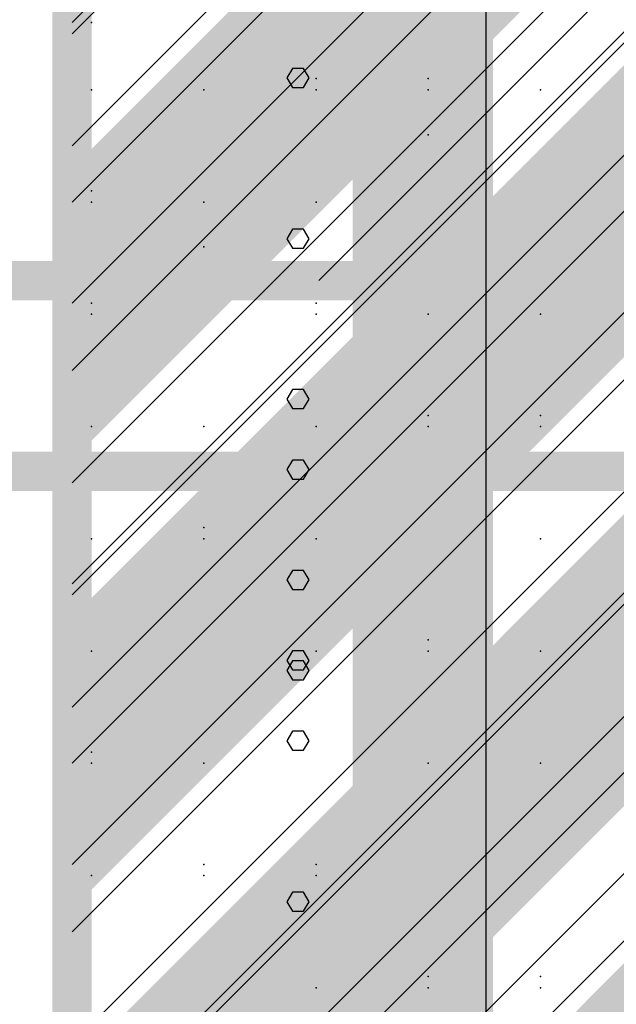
# Model space of a CAD drawing. Extents: x -2 to 113, y -136 to 16.
# Tile 185 of 256: x 49.65 to 51.21, y -70.53 to -67.95. Entities that reach past the tile are written whole.
import ezdxf

# ---------------------------------------------------------------- set-up
doc = ezdxf.new("R2010")
doc.units = 0
doc.header["$MEASUREMENT"] = 0
doc.linetypes.add('SOLID', pattern=[0])
doc.layers.get('0').update_dxf_attribs({"linetype": 'SOLID'})
for name, color, linetype in [('1', 7, 'SOLID'), ('10', 7, 'SOLID'), ('11', 7, 'SOLID'), ('12', 7, 'SOLID'), ('13', 7, 'SOLID'), ('14', 7, 'SOLID'), ('15', 7, 'SOLID'), ('16', 7, 'SOLID'), ('17', 7, 'SOLID'), ('18', 7, 'SOLID'), ('19', 7, 'SOLID'), ('2', 7, 'SOLID'), ('20', 7, 'SOLID'), ('21', 7, 'SOLID'), ('22', 7, 'SOLID'), ('23', 7, 'SOLID'), ('24', 7, 'SOLID'), ('25', 7, 'SOLID'), ('26', 7, 'SOLID'), ('27', 7, 'SOLID'), ('28', 7, 'SOLID'), ('29', 7, 'SOLID'), ('3', 7, 'SOLID'), ('30', 7, 'SOLID'), ('31', 7, 'SOLID'), ('32', 7, 'SOLID'), ('33', 7, 'SOLID'), ('34', 7, 'SOLID'), ('35', 7, 'SOLID'), ('36', 7, 'SOLID'), ('37', 7, 'SOLID'), ('38', 7, 'SOLID'), ('39', 7, 'SOLID'), ('4', 7, 'SOLID'), ('40', 7, 'SOLID'), ('41', 7, 'SOLID'), ('42', 7, 'SOLID'), ('43', 7, 'SOLID'), ('44', 7, 'SOLID'), ('45', 7, 'SOLID'), ('46', 7, 'SOLID'), ('47', 7, 'SOLID'), ('48', 7, 'SOLID'), ('49', 7, 'SOLID'), ('5', 7, 'SOLID'), ('50', 7, 'SOLID'), ('51', 7, 'SOLID'), ('52', 7, 'SOLID'), ('53', 7, 'SOLID'), ('54', 7, 'SOLID'), ('55', 7, 'SOLID'), ('56', 7, 'SOLID'), ('57', 7, 'SOLID'), ('58', 7, 'SOLID'), ('59', 7, 'SOLID'), ('6', 7, 'SOLID'), ('60', 7, 'SOLID'), ('61', 7, 'SOLID'), ('62', 7, 'SOLID'), ('63', 7, 'SOLID'), ('64', 7, 'SOLID'), ('65', 7, 'SOLID'), ('66', 7, 'SOLID'), ('67', 7, 'SOLID'), ('68', 7, 'SOLID'), ('7', 7, 'SOLID'), ('8', 7, 'SOLID'), ('9', 7, 'SOLID')]:
    doc.layers.add(name, color=color, linetype=linetype)

msp = doc.modelspace()

# ---------------------------------------------------------------- linework, layer by layer
at = {"color": 7, "linetype": 'SOLID', "const_width": 0.1029}
msp.add_lwpolyline([(49.7825, -13.1385), (49.7825, -125.6385)], dxfattribs=at)
at = {"color": 7}
msp.add_solid([(50.5178, -75.6385), (50.8854, -75.6385), (50.5178, -40.6385), (50.8854, -40.6385)], dxfattribs=at)
at = {"layer": '1', "color": 7, "linetype": 'SOLID', "const_width": 0.1029}
msp.add_lwpolyline([(49.7825, -13.1385), (49.7825, -125.6385)], dxfattribs=at)
at = {"layer": '1', "color": 7}
msp.add_solid([(50.5178, -70.6385), (50.8854, -70.6385), (50.5178, -50.6385), (50.8854, -50.6385)], dxfattribs=at)
at = {"layer": '10', "color": 7, "linetype": 'SOLID', "const_width": 0.1029}
msp.add_lwpolyline([(49.7825, -13.1385), (49.7825, -125.6385)], dxfattribs=at)
at = {"layer": '10', "color": 7}
for points in [[(49.7825, -68.3444), (50.9589, -67.6385), (49.7825, -68.3444), (50.7237, -67.4032)], [(50.9589, -68.3444), (52.1354, -67.6385), (50.9589, -68.3444), (51.9001, -67.4032)], [(49.7825, -68.3444), (50.0178, -68.5797), (49.7825, -68.3444), (50.9589, -67.6385)], [(50.9589, -68.3444), (51.1942, -68.5797), (50.9589, -68.3444), (52.1354, -67.6385)], [(49.7825, -68.3444), (49.7825, -68.5797), (49.7825, -68.3444), (50.0178, -68.5797)], [(50.9589, -68.3444), (50.9589, -68.5797), (50.9589, -68.3444), (50.7237, -68.5797)], [(50.9589, -68.3444), (50.9589, -68.5797), (50.9589, -68.3444), (51.1942, -68.5797)], [(49.7825, -69.5209), (50.9589, -68.815), (49.7825, -69.5209), (50.7237, -68.5797)], [(49.7825, -68.5797), (50.0178, -68.5797), (49.7825, -68.5797), (49.7825, -68.815)], [(50.9589, -68.815), (50.9589, -68.5797), (50.9589, -68.815), (50.7237, -68.5797)], [(50.9589, -69.5209), (52.1354, -68.815), (50.9589, -69.5209), (51.9001, -68.5797)], [(50.9589, -68.5797), (51.1942, -68.5797), (50.9589, -68.5797), (50.9589, -68.815)], [(49.7825, -69.5209), (50.0178, -69.7562), (49.7825, -69.5209), (50.9589, -68.815)], [(50.9589, -69.5209), (51.1942, -69.7562), (50.9589, -69.5209), (52.1354, -68.815)], [(49.7825, -69.5209), (49.7825, -69.7562), (49.7825, -69.5209), (50.0178, -69.7562)], [(50.9589, -69.5209), (50.9589, -69.7562), (50.9589, -69.5209), (50.7237, -69.7562)], [(50.9589, -69.5209), (50.9589, -69.7562), (50.9589, -69.5209), (51.1942, -69.7562)], [(49.7825, -69.7562), (50.0178, -69.7562), (49.7825, -69.7562), (49.7825, -69.9915)], [(50.7237, -69.7562), (49.8414, -70.6385), (50.7237, -69.7562), (50.3119, -70.6385)], [(50.7237, -69.7562), (50.3119, -70.6385), (50.7237, -69.7562), (50.9589, -69.9915)], [(50.9589, -69.9915), (50.9589, -69.7562), (50.9589, -69.9915), (50.7237, -69.7562)], [(50.9589, -69.7562), (51.1942, -69.7562), (50.9589, -69.7562), (50.9589, -69.9915)], [(51.9001, -69.7562), (51.0178, -70.6385), (51.9001, -69.7562), (51.4884, -70.6385)]]:
    msp.add_solid(points, dxfattribs=at)
at = {"layer": '11', "color": 7, "linetype": 'SOLID', "const_width": 0.1029}
msp.add_lwpolyline([(49.7825, -13.1385), (49.7825, -125.6385)], dxfattribs=at)
at = {"layer": '12', "color": 7, "linetype": 'SOLID', "const_width": 0.1029}
msp.add_lwpolyline([(49.7825, -13.1385), (49.7825, -125.6385)], dxfattribs=at)
at = {"layer": '12', "color": 7}
for p in [(50.4222, -68.1091), (49.8339, -68.6973), (50.7163, -68.9915), (50.1281, -69.2856), (50.1281, -70.1679), (50.7163, -70.462)]:
    msp.add_point(p, dxfattribs=at)
at = {"layer": '13', "color": 7, "linetype": 'SOLID', "const_width": 0.1029}
msp.add_lwpolyline([(49.7825, -13.1385), (49.7825, -125.6385)], dxfattribs=at)
at = {"layer": '14', "color": 7, "linetype": 'SOLID', "const_width": 0.1029}
msp.add_lwpolyline([(49.7825, -13.1385), (49.7825, -125.6385)], dxfattribs=at)
at = {"layer": '14', "color": 7}
for p in [(50.4222, -68.1091), (49.8339, -68.6973), (50.7163, -68.9915), (50.1281, -69.2856), (50.1281, -70.1679), (50.7163, -70.462)]:
    msp.add_point(p, dxfattribs=at)
at = {"layer": '15', "color": 7, "linetype": 'SOLID', "const_width": 0.1029}
msp.add_lwpolyline([(49.7825, -13.1385), (49.7825, -125.6385)], dxfattribs=at)
at = {"layer": '16', "color": 7, "linetype": 'SOLID', "const_width": 0.1029}
for points in [[(49.7825, -13.1385), (49.7825, -125.6385)], [(13.0178, -68.6385), (13.7531, -68.6385), (14.4884, -97.3903), (48.3119, -97.3903), (49.0472, -68.6385), (49.7825, -68.6385)], [(49.7825, -68.6385), (54.1942, -68.6385)]]:
    msp.add_lwpolyline(points, dxfattribs=at)
at = {"layer": '16', "color": 7, "linetype": 'SOLID'}
for points in [[(50.4295, -68.6385), (54.1942, -64.8738)], [(50.8681, -125.6385), (50.8681, -68.6385)], [(50.4037, -68.9488), (50.3892, -68.9239), (50.3603, -68.9239), (50.3458, -68.9488), (50.3603, -68.9737), (50.3892, -68.9737), (50.4037, -68.9488)]]:
    msp.add_lwpolyline(points, dxfattribs=at)
at = {"layer": '16', "color": 7}
for p in [(49.8339, -67.962), (50.7163, -68.2562), (50.1281, -68.5503)]:
    msp.add_point(p, dxfattribs=at)
at = {"layer": '17', "color": 7, "linetype": 'SOLID', "const_width": 0.1029}
msp.add_lwpolyline([(49.7825, -13.1385), (49.7825, -125.6385)], dxfattribs=at)
at = {"layer": '18', "color": 7, "linetype": 'SOLID', "const_width": 0.1029}
msp.add_lwpolyline([(49.7825, -13.1385), (49.7825, -125.6385)], dxfattribs=at)
at = {"layer": '18', "color": 7, "linetype": 'SOLID'}
for points in [[(50.8681, -125.6385), (50.8681, -55.6385)], [(50.4037, -68.1072), (50.3892, -68.0824), (50.3603, -68.0824), (50.3458, -68.1072), (50.3603, -68.1321), (50.3892, -68.1321), (50.4037, -68.1072)], [(50.4037, -69.8442), (50.3892, -69.8193), (50.3603, -69.8193), (50.3458, -69.8442), (50.3603, -69.8691), (50.3892, -69.8691), (50.4037, -69.8442)]]:
    msp.add_lwpolyline(points, dxfattribs=at)
at = {"layer": '19', "color": 7, "linetype": 'SOLID', "const_width": 0.1029}
msp.add_lwpolyline([(49.7825, -13.1385), (49.7825, -125.6385)], dxfattribs=at)
at = {"layer": '2', "color": 7, "linetype": 'SOLID', "const_width": 0.1029}
msp.add_lwpolyline([(49.7825, -13.1385), (49.7825, -125.6385)], dxfattribs=at)
at = {"layer": '2', "color": 7, "linetype": 'SOLID'}
for points in [[(50.8681, -125.6385), (50.8681, -64.1385)], [(50.4037, -69.6596), (50.3892, -69.6347), (50.3603, -69.6347), (50.3458, -69.6596), (50.3603, -69.6845), (50.3892, -69.6845), (50.4037, -69.6596)]]:
    msp.add_lwpolyline(points, dxfattribs=at)
at = {"layer": '20', "color": 7, "linetype": 'SOLID', "const_width": 0.1029}
msp.add_lwpolyline([(49.7825, -13.1385), (49.7825, -125.6385)], dxfattribs=at)
at = {"layer": '20', "color": 7}
for p in [(50.4222, -68.1091), (49.8339, -68.6973), (50.7163, -68.9915), (50.1281, -69.2856), (50.1281, -70.1679), (50.7163, -70.462)]:
    msp.add_point(p, dxfattribs=at)
at = {"layer": '21', "color": 7, "linetype": 'SOLID', "const_width": 0.1029}
msp.add_lwpolyline([(49.7825, -13.1385), (49.7825, -125.6385)], dxfattribs=at)
at = {"layer": '22', "color": 7, "linetype": 'SOLID', "const_width": 0.1029}
msp.add_lwpolyline([(49.7825, -13.1385), (49.7825, -125.6385)], dxfattribs=at)
at = {"layer": '22', "color": 7, "linetype": 'SOLID'}
for points in [[(50.8681, -125.6385), (50.8681, -45.6385)], [(50.4037, -68.5287), (50.3892, -68.5038), (50.3603, -68.5038), (50.3458, -68.5287), (50.3603, -68.5536), (50.3892, -68.5536), (50.4037, -68.5287)], [(50.4037, -70.2657), (50.3892, -70.2408), (50.3603, -70.2408), (50.3458, -70.2657), (50.3603, -70.2905), (50.3892, -70.2905), (50.4037, -70.2657)]]:
    msp.add_lwpolyline(points, dxfattribs=at)
at = {"layer": '23', "color": 7, "linetype": 'SOLID', "const_width": 0.1029}
msp.add_lwpolyline([(49.7825, -13.1385), (49.7825, -125.6385)], dxfattribs=at)
at = {"layer": '24', "color": 7, "linetype": 'SOLID', "const_width": 0.1029}
msp.add_lwpolyline([(49.7825, -13.1385), (49.7825, -125.6385)], dxfattribs=at)
at = {"layer": '24', "color": 7, "linetype": 'SOLID'}
for points in [[(50.8681, -125.6385), (50.8681, -60.6385)], [(50.4037, -69.6334), (50.3892, -69.6085), (50.3603, -69.6085), (50.3458, -69.6334), (50.3603, -69.6583), (50.3892, -69.6583), (50.4037, -69.6334)]]:
    msp.add_lwpolyline(points, dxfattribs=at)
at = {"layer": '25', "color": 7, "linetype": 'SOLID', "const_width": 0.1029}
msp.add_lwpolyline([(49.7825, -13.1385), (49.7825, -125.6385)], dxfattribs=at)
at = {"layer": '26', "color": 7, "linetype": 'SOLID', "const_width": 0.1029}
msp.add_lwpolyline([(49.7825, -13.1385), (49.7825, -125.6385)], dxfattribs=at)
at = {"layer": '26', "color": 7, "linetype": 'SOLID'}
for points in [[(50.8681, -86.6385), (50.8681, -65.6385)], [(50.4037, -69.4227), (50.3892, -69.3978), (50.3603, -69.3978), (50.3458, -69.4227), (50.3603, -69.4476), (50.3892, -69.4476), (50.4037, -69.4227)]]:
    msp.add_lwpolyline(points, dxfattribs=at)
at = {"layer": '27', "color": 7, "linetype": 'SOLID', "const_width": 0.1029}
msp.add_lwpolyline([(49.7825, -13.1385), (49.7825, -125.6385)], dxfattribs=at)
at = {"layer": '27', "color": 7}
for p in [(49.8339, -68.1385), (50.4222, -68.4326), (51.0104, -68.7267), (50.1281, -69.0209), (50.4222, -69.6091), (51.0104, -69.9032), (49.8339, -70.1973), (50.7163, -70.4915)]:
    msp.add_point(p, dxfattribs=at)
at = {"layer": '28', "color": 7, "linetype": 'SOLID', "const_width": 0.1029}
msp.add_lwpolyline([(49.7825, -13.1385), (49.7825, -125.6385)], dxfattribs=at)
at = {"layer": '29', "color": 7, "linetype": 'SOLID', "const_width": 0.1029}
msp.add_lwpolyline([(49.7825, -13.1385), (49.7825, -125.6385)], dxfattribs=at)
at = {"layer": '29', "color": 7, "linetype": 'SOLID'}
for points in [[(50.8681, -95.6385), (50.8681, -60.1385)], [(50.4037, -69.1334), (50.3892, -69.1085), (50.3603, -69.1085), (50.3458, -69.1334), (50.3603, -69.1583), (50.3892, -69.1583), (50.4037, -69.1334)]]:
    msp.add_lwpolyline(points, dxfattribs=at)
at = {"layer": '3', "color": 7, "linetype": 'SOLID', "const_width": 0.1029}
msp.add_lwpolyline([(49.7825, -13.1385), (49.7825, -125.6385)], dxfattribs=at)
at = {"layer": '30', "color": 7, "linetype": 'SOLID', "const_width": 0.1029}
msp.add_lwpolyline([(49.7825, -13.1385), (49.7825, -125.6385)], dxfattribs=at)
at = {"layer": '30', "color": 7, "linetype": 'SOLID'}
for points in [[(50.8681, -85.6385), (50.8681, -55.6385)], [(49.7825, -68.8738), (54.1942, -64.462)], [(49.7825, -70.3444), (54.1942, -65.9326)], [(49.7825, -71.815), (54.1942, -67.4032)], [(50.4037, -68.1072), (50.3892, -68.0824), (50.3603, -68.0824), (50.3458, -68.1072), (50.3603, -68.1321), (50.3892, -68.1321), (50.4037, -68.1072)], [(50.4037, -69.8442), (50.3892, -69.8193), (50.3603, -69.8193), (50.3458, -69.8442), (50.3603, -69.8691), (50.3892, -69.8691), (50.4037, -69.8442)]]:
    msp.add_lwpolyline(points, dxfattribs=at)
at = {"layer": '30', "color": 7}
for p in [(49.8339, -68.1385), (50.4222, -68.4326), (51.0104, -68.7267), (50.1281, -69.0209), (50.4222, -69.6091), (51.0104, -69.9032), (49.8339, -70.1973), (50.7163, -70.4915)]:
    msp.add_point(p, dxfattribs=at)
at = {"layer": '31', "color": 7, "linetype": 'SOLID', "const_width": 0.1029}
msp.add_lwpolyline([(49.7825, -13.1385), (49.7825, -125.6385)], dxfattribs=at)
at = {"layer": '31', "color": 7, "linetype": 'SOLID'}
for points in [[(49.7825, -68.2856), (54.1942, -63.8738)], [(49.7825, -69.7562), (54.1942, -65.3444)], [(49.7825, -71.2267), (54.1942, -66.815)]]:
    msp.add_lwpolyline(points, dxfattribs=at)
at = {"layer": '31', "color": 7}
for p in [(51.0104, -68.1385), (50.1281, -68.4326), (50.4222, -69.0209), (51.0104, -69.315), (49.8339, -69.6091), (50.7163, -69.9032)]:
    msp.add_point(p, dxfattribs=at)
at = {"layer": '32', "color": 7, "linetype": 'SOLID', "const_width": 0.1029}
msp.add_lwpolyline([(49.7825, -13.1385), (49.7825, -125.6385)], dxfattribs=at)
at = {"layer": '32', "color": 7, "linetype": 'SOLID'}
for points in [[(49.7825, -68.2856), (54.1942, -63.8738)], [(49.7825, -69.7562), (54.1942, -65.3444)], [(49.7825, -71.2267), (54.1942, -66.815)]]:
    msp.add_lwpolyline(points, dxfattribs=at)
at = {"layer": '32', "color": 7}
for p in [(51.0104, -68.1385), (50.1281, -68.4326), (50.4222, -69.0209), (51.0104, -69.315), (49.8339, -69.6091), (50.7163, -69.9032)]:
    msp.add_point(p, dxfattribs=at)
at = {"layer": '33', "color": 7, "linetype": 'SOLID', "const_width": 0.1029}
msp.add_lwpolyline([(49.7825, -13.1385), (49.7825, -125.6385)], dxfattribs=at)
at = {"layer": '33', "color": 7, "linetype": 'SOLID'}
for points in [[(49.7825, -68.2856), (54.1942, -63.8738)], [(49.7825, -69.7562), (54.1942, -65.3444)], [(49.7825, -71.2267), (54.1942, -66.815)]]:
    msp.add_lwpolyline(points, dxfattribs=at)
at = {"layer": '33', "color": 7}
for p in [(51.0104, -68.1385), (50.1281, -68.4326), (50.4222, -69.0209), (51.0104, -69.315), (49.8339, -69.6091), (50.7163, -69.9032)]:
    msp.add_point(p, dxfattribs=at)
at = {"layer": '34', "color": 7, "linetype": 'SOLID', "const_width": 0.1029}
msp.add_lwpolyline([(49.7825, -13.1385), (49.7825, -125.6385)], dxfattribs=at)
at = {"layer": '34', "color": 7, "linetype": 'SOLID'}
for points in [[(49.7825, -68.2856), (54.1942, -63.8738)], [(49.7825, -69.7562), (54.1942, -65.3444)], [(49.7825, -71.2267), (54.1942, -66.815)]]:
    msp.add_lwpolyline(points, dxfattribs=at)
at = {"layer": '34', "color": 7}
for p in [(51.0104, -68.1385), (50.1281, -68.4326), (50.4222, -69.0209), (51.0104, -69.315), (49.8339, -69.6091), (50.7163, -69.9032)]:
    msp.add_point(p, dxfattribs=at)
at = {"layer": '35', "color": 7, "linetype": 'SOLID', "const_width": 0.1029}
msp.add_lwpolyline([(49.7825, -13.1385), (49.7825, -125.6385)], dxfattribs=at)
at = {"layer": '35', "color": 7, "linetype": 'SOLID'}
for points in [[(49.7825, -68.2856), (54.1942, -63.8738)], [(49.7825, -69.7562), (54.1942, -65.3444)], [(49.7825, -71.2267), (54.1942, -66.815)]]:
    msp.add_lwpolyline(points, dxfattribs=at)
at = {"layer": '35', "color": 7}
for p in [(51.0104, -68.1385), (50.1281, -68.4326), (50.4222, -69.0209), (51.0104, -69.315), (49.8339, -69.6091), (50.7163, -69.9032)]:
    msp.add_point(p, dxfattribs=at)
at = {"layer": '36', "color": 7, "linetype": 'SOLID', "const_width": 0.1029}
msp.add_lwpolyline([(49.7825, -13.1385), (49.7825, -125.6385)], dxfattribs=at)
at = {"layer": '36', "color": 7, "linetype": 'SOLID'}
for points in [[(49.7825, -68.2856), (54.1942, -63.8738)], [(49.7825, -69.7562), (54.1942, -65.3444)], [(49.7825, -71.2267), (54.1942, -66.815)]]:
    msp.add_lwpolyline(points, dxfattribs=at)
at = {"layer": '36', "color": 7}
for p in [(51.0104, -68.1385), (50.1281, -68.4326), (50.4222, -69.0209), (51.0104, -69.315), (49.8339, -69.6091), (50.7163, -69.9032)]:
    msp.add_point(p, dxfattribs=at)
at = {"layer": '37', "color": 7, "linetype": 'SOLID', "const_width": 0.1029}
msp.add_lwpolyline([(49.7825, -13.1385), (49.7825, -125.6385)], dxfattribs=at)
at = {"layer": '37', "color": 7, "linetype": 'SOLID'}
for points in [[(49.7825, -68.2856), (54.1942, -63.8738)], [(49.7825, -69.7562), (54.1942, -65.3444)], [(49.7825, -71.2267), (54.1942, -66.815)]]:
    msp.add_lwpolyline(points, dxfattribs=at)
at = {"layer": '37', "color": 7}
for p in [(51.0104, -68.1385), (50.1281, -68.4326), (50.4222, -69.0209), (51.0104, -69.315), (49.8339, -69.6091), (50.7163, -69.9032)]:
    msp.add_point(p, dxfattribs=at)
at = {"layer": '38', "color": 7, "linetype": 'SOLID', "const_width": 0.1029}
msp.add_lwpolyline([(49.7825, -13.1385), (49.7825, -125.6385)], dxfattribs=at)
at = {"layer": '39', "color": 7, "linetype": 'SOLID', "const_width": 0.1029}
msp.add_lwpolyline([(49.7825, -13.1385), (49.7825, -125.6385)], dxfattribs=at)
at = {"layer": '39', "color": 7}
for p in [(50.1281, -68.4326), (50.7163, -68.7267), (49.8339, -69.0209), (50.4222, -69.315), (51.0104, -69.6091), (50.1281, -69.9032), (50.4222, -70.4915)]:
    msp.add_point(p, dxfattribs=at)
at = {"layer": '4', "color": 7, "linetype": 'SOLID', "const_width": 0.1029}
msp.add_lwpolyline([(49.7825, -13.1385), (49.7825, -125.6385)], dxfattribs=at)
at = {"layer": '4', "color": 7}
for p in [(51.0104, -68.1385), (49.8339, -68.4326), (50.7163, -68.7267), (50.4222, -69.6091), (49.8339, -70.1973), (50.7163, -70.4915)]:
    msp.add_point(p, dxfattribs=at)
at = {"layer": '40', "color": 7, "linetype": 'SOLID', "const_width": 0.1029}
msp.add_lwpolyline([(49.7825, -13.1385), (49.7825, -125.6385)], dxfattribs=at)
at = {"layer": '41', "color": 7, "linetype": 'SOLID', "const_width": 0.1029}
msp.add_lwpolyline([(49.7825, -13.1385), (49.7825, -125.6385)], dxfattribs=at)
at = {"layer": '41', "color": 7}
for p in [(50.7163, -68.1385), (50.1281, -68.4326), (50.1281, -69.315), (50.7163, -69.6091), (49.8339, -69.9032), (50.4222, -70.1973), (51.0104, -70.4915)]:
    msp.add_point(p, dxfattribs=at)
at = {"layer": '42', "color": 7, "linetype": 'SOLID', "const_width": 0.1029}
msp.add_lwpolyline([(49.7825, -13.1385), (49.7825, -125.6385)], dxfattribs=at)
at = {"layer": '43', "color": 7, "linetype": 'SOLID', "const_width": 0.1029}
msp.add_lwpolyline([(49.7825, -13.1385), (49.7825, -125.6385)], dxfattribs=at)
at = {"layer": '43', "color": 7, "linetype": 'SOLID'}
for points in [[(50.8681, -125.6385), (50.8681, -60.6385)], [(50.4037, -69.6334), (50.3892, -69.6085), (50.3603, -69.6085), (50.3458, -69.6334), (50.3603, -69.6583), (50.3892, -69.6583), (50.4037, -69.6334)]]:
    msp.add_lwpolyline(points, dxfattribs=at)
at = {"layer": '44', "color": 7, "linetype": 'SOLID', "const_width": 0.1029}
msp.add_lwpolyline([(49.7825, -13.1385), (49.7825, -125.6385)], dxfattribs=at)
at = {"layer": '45', "color": 7, "linetype": 'SOLID', "const_width": 0.1029}
msp.add_lwpolyline([(49.7825, -13.1385), (49.7825, -125.6385)], dxfattribs=at)
at = {"layer": '45', "color": 7, "linetype": 'SOLID'}
for points in [[(50.8681, -75.6385), (50.8681, -65.6385)], [(50.4037, -69.4227), (50.3892, -69.3978), (50.3603, -69.3978), (50.3458, -69.4227), (50.3603, -69.4476), (50.3892, -69.4476), (50.4037, -69.4227)]]:
    msp.add_lwpolyline(points, dxfattribs=at)
at = {"layer": '46', "color": 7, "linetype": 'SOLID', "const_width": 0.1029}
msp.add_lwpolyline([(49.7825, -13.1385), (49.7825, -125.6385)], dxfattribs=at)
at = {"layer": '46', "color": 7, "linetype": 'SOLID'}
for points in [[(50.8681, -75.6385), (50.8681, -65.6385)], [(50.4037, -69.4227), (50.3892, -69.3978), (50.3603, -69.3978), (50.3458, -69.4227), (50.3603, -69.4476), (50.3892, -69.4476), (50.4037, -69.4227)]]:
    msp.add_lwpolyline(points, dxfattribs=at)
at = {"layer": '47', "color": 7, "linetype": 'SOLID', "const_width": 0.1029}
msp.add_lwpolyline([(49.7825, -13.1385), (49.7825, -125.6385)], dxfattribs=at)
at = {"layer": '47', "color": 7, "linetype": 'SOLID'}
for points in [[(50.8681, -75.6385), (50.8681, -65.6385)], [(50.4037, -69.4227), (50.3892, -69.3978), (50.3603, -69.3978), (50.3458, -69.4227), (50.3603, -69.4476), (50.3892, -69.4476), (50.4037, -69.4227)]]:
    msp.add_lwpolyline(points, dxfattribs=at)
at = {"layer": '48', "color": 7, "linetype": 'SOLID', "const_width": 0.1029}
msp.add_lwpolyline([(49.7825, -13.1385), (49.7825, -125.6385)], dxfattribs=at)
at = {"layer": '48', "color": 7}
msp.add_solid([(50.5178, -70.6385), (50.8854, -70.6385), (50.5178, -55.6385), (50.8854, -55.6385)], dxfattribs=at)
at = {"layer": '49', "color": 7, "linetype": 'SOLID', "const_width": 0.1029}
msp.add_lwpolyline([(49.7825, -13.1385), (49.7825, -125.6385)], dxfattribs=at)
at = {"layer": '49', "color": 7, "linetype": 'SOLID'}
for points in [[(49.7825, -68.4326), (54.1942, -64.0209)], [(49.7825, -69.1679), (54.1942, -64.7562)], [(49.7825, -69.9032), (54.1942, -65.4915)], [(49.7825, -70.6385), (54.1942, -66.2267)], [(49.7825, -71.3738), (54.1942, -66.962)]]:
    msp.add_lwpolyline(points, dxfattribs=at)
at = {"layer": '5', "color": 7, "linetype": 'SOLID', "const_width": 0.1029}
msp.add_lwpolyline([(49.7825, -13.1385), (49.7825, -125.6385)], dxfattribs=at)
at = {"layer": '50', "color": 7, "linetype": 'SOLID', "const_width": 0.1029}
for points in [[(49.7825, -13.1385), (49.7825, -125.6385)], [(13.0178, -69.1385), (13.7531, -69.1385), (14.4884, -72.1881), (48.3119, -72.1881), (49.0472, -69.1385), (49.7825, -69.1385)], [(49.7825, -69.1385), (54.1942, -69.1385)]]:
    msp.add_lwpolyline(points, dxfattribs=at)
at = {"layer": '50', "color": 7}
for p in [(50.7163, -68.1091), (49.8339, -68.4032), (50.4222, -68.6973), (51.0104, -68.9915), (50.1281, -69.2856), (50.7163, -69.5797), (49.8339, -69.8738), (50.4222, -70.1679), (51.0104, -70.462)]:
    msp.add_point(p, dxfattribs=at)
at = {"layer": '51', "color": 7, "linetype": 'SOLID', "const_width": 0.1029}
msp.add_lwpolyline([(49.7825, -13.1385), (49.7825, -125.6385)], dxfattribs=at)
at = {"layer": '52', "color": 7, "linetype": 'SOLID', "const_width": 0.1029}
msp.add_lwpolyline([(49.7825, -13.1385), (49.7825, -125.6385)], dxfattribs=at)
at = {"layer": '52', "color": 7}
for p in [(51.0104, -68.1385), (49.8339, -68.4326), (50.7163, -68.7267), (50.4222, -69.6091), (49.8339, -70.1973), (50.7163, -70.4915)]:
    msp.add_point(p, dxfattribs=at)
at = {"layer": '53', "color": 7, "linetype": 'SOLID', "const_width": 0.1029}
msp.add_lwpolyline([(49.7825, -13.1385), (49.7825, -125.6385)], dxfattribs=at)
at = {"layer": '54', "color": 7, "linetype": 'SOLID', "const_width": 0.1029}
msp.add_lwpolyline([(49.7825, -13.1385), (49.7825, -125.6385)], dxfattribs=at)
at = {"layer": '54', "color": 7, "linetype": 'SOLID'}
for points in [[(49.7825, -68.4326), (54.1942, -64.0209)], [(49.7825, -69.1679), (54.1942, -64.7562)], [(49.7825, -69.9032), (54.1942, -65.4915)], [(49.7825, -70.6385), (54.1942, -66.2267)], [(49.7825, -71.3738), (54.1942, -66.962)]]:
    msp.add_lwpolyline(points, dxfattribs=at)
at = {"layer": '55', "color": 7, "linetype": 'SOLID', "const_width": 0.1029}
msp.add_lwpolyline([(49.7825, -13.1385), (49.7825, -125.6385)], dxfattribs=at)
at = {"layer": '56', "color": 7, "linetype": 'SOLID', "const_width": 0.1029}
msp.add_lwpolyline([(49.7825, -13.1385), (49.7825, -125.6385)], dxfattribs=at)
at = {"layer": '56', "color": 7}
for p in [(50.4222, -68.1385), (49.8339, -68.7267), (50.7163, -69.0209), (50.1281, -69.315), (50.1281, -70.1973), (50.7163, -70.4915)]:
    msp.add_point(p, dxfattribs=at)
at = {"layer": '57', "color": 7, "linetype": 'SOLID', "const_width": 0.1029}
msp.add_lwpolyline([(49.7825, -13.1385), (49.7825, -125.6385)], dxfattribs=at)
at = {"layer": '57', "color": 7}
for p in [(51.0104, -68.1385), (49.8339, -68.4326), (50.7163, -68.7267), (50.4222, -69.6091), (49.8339, -70.1973), (50.7163, -70.4915)]:
    msp.add_point(p, dxfattribs=at)
at = {"layer": '58', "color": 7, "linetype": 'SOLID', "const_width": 0.1029}
msp.add_lwpolyline([(49.7825, -13.1385), (49.7825, -125.6385)], dxfattribs=at)
at = {"layer": '59', "color": 7, "linetype": 'SOLID', "const_width": 0.1029}
msp.add_lwpolyline([(49.7825, -13.1385), (49.7825, -125.6385)], dxfattribs=at)
at = {"layer": '59', "color": 7}
for points in [[(49.7825, -68.6385), (50.9589, -67.9326), (49.7825, -68.6385), (50.7237, -67.6973)], [(50.9589, -68.6385), (52.1354, -67.9326), (50.9589, -68.6385), (51.9001, -67.6973)], [(49.7825, -68.6385), (50.0178, -68.8738), (49.7825, -68.6385), (50.9589, -67.9326)], [(50.9589, -68.6385), (51.1942, -68.8738), (50.9589, -68.6385), (52.1354, -67.9326)], [(49.7825, -68.6385), (49.7825, -68.8738), (49.7825, -68.6385), (50.0178, -68.8738)], [(50.9589, -68.6385), (50.9589, -68.8738), (50.9589, -68.6385), (50.7237, -68.8738)], [(50.9589, -68.6385), (50.9589, -68.8738), (50.9589, -68.6385), (51.1942, -68.8738)], [(49.7825, -69.815), (50.9589, -69.1091), (49.7825, -69.815), (50.7237, -68.8738)], [(49.7825, -68.8738), (50.0178, -68.8738), (49.7825, -68.8738), (49.7825, -69.1091)], [(50.9589, -69.1091), (50.9589, -68.8738), (50.9589, -69.1091), (50.7237, -68.8738)], [(50.9589, -69.815), (52.1354, -69.1091), (50.9589, -69.815), (51.9001, -68.8738)], [(50.9589, -68.8738), (51.1942, -68.8738), (50.9589, -68.8738), (50.9589, -69.1091)], [(49.7825, -69.815), (50.0178, -70.0503), (49.7825, -69.815), (50.9589, -69.1091)], [(50.9589, -69.815), (51.1942, -70.0503), (50.9589, -69.815), (52.1354, -69.1091)], [(49.7825, -69.815), (49.7825, -70.0503), (49.7825, -69.815), (50.0178, -70.0503)], [(50.9589, -69.815), (50.9589, -70.0503), (50.9589, -69.815), (50.7237, -70.0503)], [(50.9589, -69.815), (50.9589, -70.0503), (50.9589, -69.815), (51.1942, -70.0503)], [(49.7825, -70.0503), (50.0178, -70.0503), (49.7825, -70.0503), (49.7825, -70.2856)], [(50.7237, -70.0503), (50.1355, -70.6385), (50.7237, -70.0503), (50.606, -70.6385)], [(50.7237, -70.0503), (50.606, -70.6385), (50.7237, -70.0503), (50.9589, -70.2856)], [(50.9589, -70.2856), (50.9589, -70.0503), (50.9589, -70.2856), (50.7237, -70.0503)], [(50.9589, -70.0503), (51.1942, -70.0503), (50.9589, -70.0503), (50.9589, -70.2856)]]:
    msp.add_solid(points, dxfattribs=at)
at = {"layer": '6', "color": 7, "linetype": 'SOLID', "const_width": 0.1029}
msp.add_lwpolyline([(49.7825, -13.1385), (49.7825, -125.6385)], dxfattribs=at)
at = {"layer": '6', "color": 7}
msp.add_solid([(50.5178, -80.6385), (50.8854, -80.6385), (50.5178, -55.6385), (50.8854, -55.6385)], dxfattribs=at)
at = {"layer": '60', "color": 7, "linetype": 'SOLID', "const_width": 0.1029}
msp.add_lwpolyline([(49.7825, -13.1385), (49.7825, -125.6385)], dxfattribs=at)
at = {"layer": '61', "color": 7, "linetype": 'SOLID', "const_width": 0.1029}
msp.add_lwpolyline([(49.7825, -13.1385), (49.7825, -125.6385)], dxfattribs=at)
at = {"layer": '61', "color": 7}
for p in [(50.1281, -68.1385), (50.4222, -68.7267), (51.0104, -69.0209), (49.8339, -69.315), (50.7163, -69.6091), (50.4222, -70.4915)]:
    msp.add_point(p, dxfattribs=at)
at = {"layer": '62', "color": 7, "linetype": 'SOLID', "const_width": 0.1029}
msp.add_lwpolyline([(49.7825, -13.1385), (49.7825, -125.6385)], dxfattribs=at)
at = {"layer": '63', "color": 7, "linetype": 'SOLID', "const_width": 0.1029}
msp.add_lwpolyline([(49.7825, -13.1385), (49.7825, -125.6385)], dxfattribs=at)
at = {"layer": '63', "color": 7}
for p in [(49.8339, -68.1385), (50.4222, -68.4326), (51.0104, -68.7267), (50.1281, -69.0209), (50.4222, -69.6091), (51.0104, -69.9032), (49.8339, -70.1973), (50.7163, -70.4915)]:
    msp.add_point(p, dxfattribs=at)
at = {"layer": '64', "color": 7, "linetype": 'SOLID', "const_width": 0.1029}
msp.add_lwpolyline([(49.7825, -13.1385), (49.7825, -125.6385)], dxfattribs=at)
at = {"layer": '65', "color": 7, "linetype": 'SOLID', "const_width": 0.1029}
for points in [[(49.7825, -13.1385), (49.7825, -125.6385)], [(13.0178, -69.1385), (13.7531, -69.1385), (14.4884, -71.5172), (48.3119, -71.5172), (49.0472, -69.1385), (49.7825, -69.1385)], [(49.7825, -69.1385), (54.1942, -69.1385)]]:
    msp.add_lwpolyline(points, dxfattribs=at)
at = {"layer": '65', "color": 7}
for p in [(50.4222, -68.1091), (49.8339, -68.6973), (50.7163, -68.9915), (50.1281, -69.2856), (50.7163, -69.5797), (49.8339, -69.8738), (50.4222, -70.1679), (51.0104, -70.462)]:
    msp.add_point(p, dxfattribs=at)
at = {"layer": '66', "color": 7, "linetype": 'SOLID', "const_width": 0.1029}
msp.add_lwpolyline([(49.7825, -13.1385), (49.7825, -125.6385)], dxfattribs=at)
at = {"layer": '67', "color": 7, "linetype": 'SOLID', "const_width": 0.1029}
msp.add_lwpolyline([(49.7825, -13.1385), (49.7825, -125.6385)], dxfattribs=at)
at = {"layer": '67', "color": 7, "linetype": 'SOLID'}
for points in [[(49.7825, -67.962), (54.1942, -63.5503)], [(49.7825, -68.6973), (54.1942, -64.2856)], [(49.7825, -69.4326), (54.1942, -65.0209)], [(49.7825, -70.1679), (54.1942, -65.7562)], [(49.7825, -70.9032), (54.1942, -66.4915)], [(49.7825, -71.6385), (54.1942, -67.2267)]]:
    msp.add_lwpolyline(points, dxfattribs=at)
at = {"layer": '68', "color": 7, "linetype": 'SOLID', "const_width": 0.1029}
msp.add_lwpolyline([(49.7825, -13.1385), (49.7825, -125.6385)], dxfattribs=at)
at = {"layer": '7', "color": 7, "linetype": 'SOLID', "const_width": 0.1029}
msp.add_lwpolyline([(49.7825, -13.1385), (49.7825, -125.6385)], dxfattribs=at)
at = {"layer": '8', "color": 7, "linetype": 'SOLID', "const_width": 0.1029}
msp.add_lwpolyline([(49.7825, -13.1385), (49.7825, -125.6385)], dxfattribs=at)
at = {"layer": '8', "color": 7, "linetype": 'SOLID'}
for points in [[(49.7825, -67.9915), (54.1942, -63.5797)], [(49.7825, -69.462), (54.1942, -65.0503)], [(49.7825, -70.9326), (54.1942, -66.5209)]]:
    msp.add_lwpolyline(points, dxfattribs=at)
at = {"layer": '8', "color": 7}
for p in [(50.1281, -68.1385), (50.4222, -68.7267), (51.0104, -69.0209), (49.8339, -69.315), (50.7163, -69.6091), (50.4222, -70.4915)]:
    msp.add_point(p, dxfattribs=at)
at = {"layer": '9', "color": 7, "linetype": 'SOLID', "const_width": 0.1029}
msp.add_lwpolyline([(49.7825, -13.1385), (49.7825, -125.6385)], dxfattribs=at)

doc.saveas('drawing.dxf')
